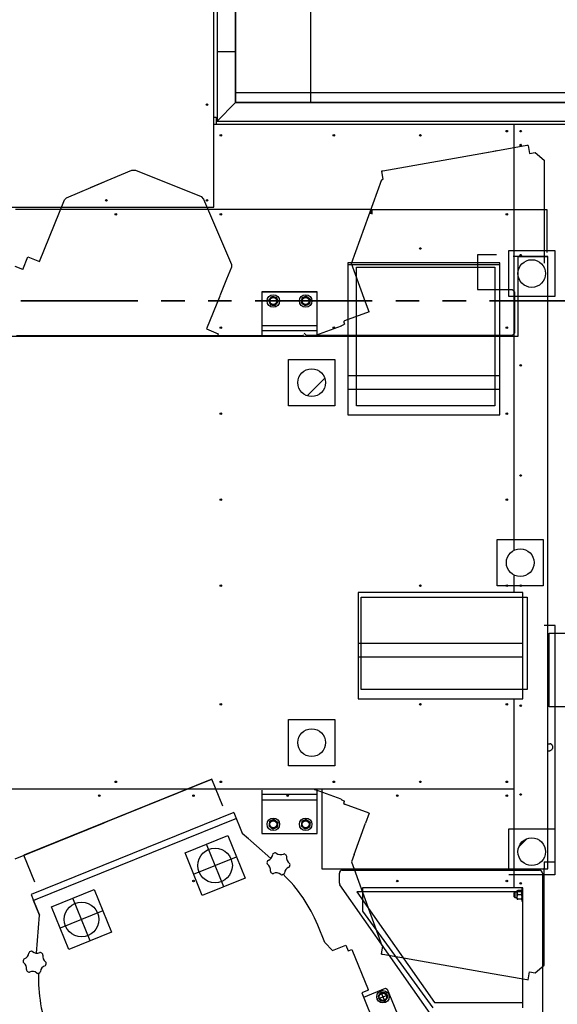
# Model space of a CAD drawing. Header units: millimetres. Extents: x 5 to 589, y 5 to 415.
# Tile 80 of 120: x 298 to 327, y 195 to 248. Entities that reach past the tile are written whole.
import ezdxf

# ---------------------------------------------------------------- set-up
doc = ezdxf.new("R2010")
doc.units = ezdxf.units.MM
doc.linetypes.add('PHANTOM', pattern=[12.7, 6.35, -1.27, 1.27, -1.27, 1.27, -1.27])
doc.layers.add('COTES', color=1, linetype='Continuous')
doc.layers.add('TRAIT-FINS', color=9, linetype='Continuous')
doc.layers.add('TRAIT-FORT', color=4, linetype='Continuous', lineweight=25)
doc.styles.add('SLDTEXTSTYLE0', font='TXT', dxfattribs={"width": 0.75})
doc.dimstyles.new('SLDDIMSTYLE0', dxfattribs={"dimtxt": 3, "dimasz": 2, "dimexe": 0, "dimexo": 0.0625, "dimgap": 0.75, "dimtad": 1, "dimdec": 0, "dimlfac": 40, "dimrnd": 1e-09, "dimzin": 12, "dimdsep": 46, "dimtxsty": 'SLDTEXTSTYLE0', "dimsah": 1, "dimcen": 0.09, "dimadec": 0, "dimazin": 3, "dimtfac": 1, "dimtdec": 0, "dimtofl": 0, "dimtmove": 0, "dimatfit": 3, "dimfxl": 1, "dimfrac": 2, "dimtolj": 1, "dimtzin": 12, "dimarcsym": 0})

# ---------------------------------------------------------------- blocks, each defined once
blk = doc.blocks.new('_D_24')
at = {"layer": 'COTES', "color": 1, "transparency": 16777216}
for p, q in [((310.5, 271.942), (393.509, 271.942)), ((392.509, 271.942), (392.509, 167.592)), ((330, 167.592), (393.509, 167.592))]:
    blk.add_line(p, q, dxfattribs=at)
for points in [[(392.509, 271.942), (392.009, 269.942), (393.009, 269.942)], [(392.509, 167.592), (393.009, 169.592), (392.009, 169.592)]]:
    blk.add_solid(points, dxfattribs=at)
at = {"layer": 'COTES', "color": 1, "transparency": 16777216, "insert": (388.642, 215.333), "char_height": 3, "attachment_point": 1, "rotation": 90, "style": 'SLDTEXTSTYLE0'}
blk.add_mtext('4174', dxfattribs=at)

msp = doc.modelspace()

# ---------------------------------------------------------------- hatches: boundary and pattern name
at = {"layer": 'TRAIT-FINS'}
h = msp.add_hatch(dxfattribs=at)
h.set_pattern_fill('ANSI31', color=9, style=0)
edge = h.paths.add_edge_path(flags=0)
edge.add_arc((325.55, 234.679), 0.75, 0, 360)
h = msp.add_hatch(dxfattribs=at)
h.set_pattern_fill('ANSI31', color=9, style=0)
edge = h.paths.add_edge_path(flags=0)
edge.add_arc((313.625, 228.767), 0.75, 0, 360)
h = msp.add_hatch(dxfattribs=at)
h.set_pattern_fill('ANSI31', color=9, style=0)
edge = h.paths.add_edge_path(flags=0)
edge.add_arc((324.925, 219.017), 0.75, 0, 360)
h = msp.add_hatch(dxfattribs=at)
h.set_pattern_fill('ANSI31', color=9, style=0)
edge = h.paths.add_edge_path(flags=0)
edge.add_arc((313.625, 209.267), 0.75, 0, 360)
h = msp.add_hatch(dxfattribs=at)
h.set_pattern_fill('ANSI31', color=9, style=0)
edge = h.paths.add_edge_path(flags=0)
edge.add_arc((325.55, 203.354), 0.75, 0, 360)
h = msp.add_hatch(dxfattribs=at)
h.set_pattern_fill('ANSI31', color=9, style=0)
edge = h.paths.add_edge_path(flags=0)
edge.add_arc((308.387, 202.606), 0.938, 0, 360)
h = msp.add_hatch(dxfattribs=at)
h.set_pattern_fill('ANSI31', color=9, style=0)
edge = h.paths.add_edge_path(flags=0)
edge.add_arc((301.155, 199.684), 0.938, 0, 360)

# ---------------------------------------------------------------- linework, layer by layer
at = {"color": 7, "linetype": 'Continuous'}
for p, q in [((323.408, 241.279), (317.475, 240.232)), ((323.408, 241.279), (322.888, 241.187)), ((325.279, 241.609), (323.408, 241.279)), ((323.638, 241.319), (323.408, 241.279)), ((325.353, 241.622), (325.279, 241.609)), ((325.353, 241.622), (325.431, 241.179)), ((325.431, 241.179), (325.729, 241.231)), ((325.729, 241.231), (326.222, 240.818)), ((326.222, 240.818), (326.222, 235.232)), ((301.638, 239.332), (303.877, 240.283)), ((301.638, 239.332), (303.877, 240.283)), ((303.877, 240.283), (304.073, 240.284)), ((303.877, 240.283), (304.073, 240.284)), ((304.073, 240.284), (307.632, 238.847)), ((317.475, 240.232), (317.401, 240.219)), ((317.401, 240.219), (317.479, 239.776)), ((300.334, 238.778), (302.388, 239.65)), ((300.334, 238.778), (302.388, 239.65)), ((315.779, 235.229), (317.431, 239.768)), ((317.431, 239.768), (317.479, 239.776)), ((298.883, 235.33), (300.237, 238.68)), ((298.883, 235.33), (300.237, 238.68)), ((300.237, 238.68), (300.334, 238.778)), ((300.237, 238.68), (300.334, 238.778)), ((300.237, 238.68), (300.334, 238.778)), ((300.237, 238.68), (300.334, 238.778)), ((307.632, 238.847), (307.771, 238.709)), ((307.632, 238.847), (307.771, 238.709)), ((307.771, 238.709), (309.276, 235.166)), ((299.989, 238.142), (297.575, 238.142)), ((302.388, 238.142), (297.575, 238.142)), ((316.825, 238.142), (301.638, 238.142)), ((316.825, 237.906), (316.825, 238.142)), ((316.875, 238.142), (323.638, 238.142)), ((316.875, 238.142), (316.875, 237.892)), ((322.888, 238.142), (326.363, 238.142)), ((326.363, 238.142), (326.363, 235.817)), ((324.3, 233.429), (324.3, 235.929)), ((324.3, 235.929), (326.8, 235.929)), ((326.8, 235.929), (326.8, 233.429)), ((297.965, 234.892), (298.246, 235.588)), ((298.246, 235.588), (298.883, 235.33)), ((323.638, 235.692), (322.613, 235.692)), ((322.613, 235.692), (322.613, 233.817)), ((326.425, 235.604), (324.55, 235.604)), ((324.8, 235.604), (324.8, 231.267)), ((324.8, 235.604), (326.425, 235.604)), ((326.425, 202.429), (326.425, 235.604)), ((326.425, 233.729), (326.425, 235.604)), ((297.965, 234.892), (297.55, 235.06)), ((309.277, 235.027), (309.015, 234.378)), ((309.276, 235.166), (309.277, 235.027)), ((315.927, 234.823), (315.779, 235.229)), ((316.544, 233.127), (315.927, 234.823)), ((316.05, 227.517), (316.05, 235.017)), ((316.05, 235.017), (323.55, 235.017)), ((316.05, 227.517), (316.05, 235.017)), ((316.05, 235.017), (323.55, 235.017)), ((322.888, 235.017), (323.55, 235.017)), ((322.888, 235.017), (323.55, 235.017)), ((323.55, 235.017), (323.55, 227.517)), ((323.55, 235.017), (323.55, 227.517)), ((323.55, 235.017), (323.55, 227.517)), ((323.55, 235.017), (323.55, 227.517)), ((309.015, 234.378), (308.649, 233.474)), ((310.925, 233.692), (313.925, 233.692)), ((310.925, 233.692), (310.925, 231.267)), ((313.925, 231.267), (313.925, 233.692)), ((322.613, 233.817), (323.638, 233.817)), ((322.888, 233.817), (324.488, 233.817)), ((324.488, 233.817), (324.613, 233.692)), ((324.613, 233.692), (324.613, 231.442)), ((308.64, 233.451), (307.923, 231.678)), ((316.738, 232.596), (316.544, 233.127)), ((324.8, 233.429), (324.3, 233.429)), ((326.425, 233.429), (324.8, 233.429)), ((326.8, 233.429), (326.425, 233.429)), ((316.738, 232.596), (315.399, 232.109)), ((315.369, 232.044), (315.409, 231.934)), ((307.923, 231.678), (308.561, 231.42)), ((310.925, 231.867), (313.925, 231.867)), ((313.925, 231.567), (310.925, 231.567)), ((315.224, 231.83), (313.839, 231.326)), ((315.224, 231.83), (315.22, 231.84)), ((315.223, 231.846), (315.409, 231.934)), ((302.388, 231.267), (289.25, 231.267)), ((297.625, 231.317), (302.388, 231.317)), ((301.638, 231.317), (313.126, 231.317)), ((323.638, 231.267), (301.638, 231.267)), ((308.561, 231.42), (308.499, 231.267)), ((311.625, 231.267), (308.499, 231.267)), ((313.743, 231.267), (311.625, 231.267)), ((313.126, 231.317), (313.176, 231.367)), ((313.35, 231.317), (313.225, 231.442)), ((323.638, 231.317), (313.35, 231.317)), ((324.488, 231.317), (322.888, 231.317)), ((324.8, 231.267), (322.888, 231.267)), ((324.613, 231.442), (324.488, 231.317)), ((312.375, 227.517), (312.375, 230.017)), ((312.375, 230.017), (314.875, 230.017)), ((314.875, 230.017), (314.875, 227.517)), ((314.875, 227.517), (312.375, 227.517)), ((323.55, 227.517), (316.05, 227.517)), ((323.55, 227.517), (316.05, 227.517)), ((323.55, 227.517), (322.888, 227.517)), ((323.55, 227.517), (322.888, 227.517)), ((326.425, 215.602), (326.425, 222.432)), ((323.675, 217.767), (323.675, 220.267)), ((323.675, 220.267), (326.175, 220.267)), ((326.175, 220.267), (326.175, 217.767)), ((326.175, 217.767), (323.675, 217.767)), ((316.3, 212.142), (316.3, 217.142)), ((316.3, 217.142), (323.638, 217.142)), ((322.888, 217.142), (325.3, 217.142)), ((325.3, 217.142), (325.3, 212.142)), ((326.819, 215.602), (326.222, 215.602)), ((326.819, 202.802), (326.819, 215.602)), ((326.488, 211.204), (326.488, 215.204)), ((326.488, 215.204), (330.488, 215.204)), ((323.638, 212.142), (316.3, 212.142)), ((325.3, 212.142), (322.888, 212.142)), ((330.488, 211.204), (326.488, 211.204)), ((312.375, 208.017), (312.375, 210.517)), ((312.375, 210.517), (314.875, 210.517)), ((314.875, 210.517), (314.875, 208.017)), ((326.425, 209.204), (326.53, 209.204)), ((326.638, 209.154), (326.568, 209.194)), ((326.425, 208.829), (326.53, 208.829)), ((326.638, 208.88), (326.568, 208.839)), ((326.675, 209.089), (326.675, 208.945)), ((314.875, 208.017), (312.375, 208.017)), ((308.222, 207.285), (298.023, 203.165)), ((301.638, 204.625), (308.222, 207.285)), ((308.452, 206.717), (308.222, 207.285)), ((308.814, 205.82), (308.222, 207.285)), ((289.25, 206.767), (302.388, 206.767)), ((301.638, 206.767), (314.175, 206.767)), ((308.431, 206.767), (313.743, 206.767)), ((310.925, 206.692), (310.925, 204.342)), ((310.925, 206.467), (313.925, 206.467)), ((315.224, 206.203), (313.839, 206.707)), ((313.925, 204.342), (313.925, 206.767)), ((314.175, 206.767), (314.175, 202.429)), ((310.925, 206.167), (313.925, 206.167)), ((315.224, 206.203), (315.22, 206.193)), ((315.223, 206.187), (315.409, 206.1)), ((315.369, 205.989), (315.409, 206.1)), ((316.738, 205.438), (315.399, 205.925)), ((309.412, 205.474), (298.425, 201.035)), ((309.409, 205.481), (309.862, 204.362)), ((316.738, 205.438), (316.544, 204.906)), ((297.55, 202.974), (302.388, 204.928)), ((309.543, 205.15), (298.556, 200.711)), ((315.927, 203.21), (316.544, 204.906)), ((309.862, 204.362), (310.197, 204.066)), ((309.862, 204.362), (311.416, 202.99)), ((310.925, 204.342), (313.925, 204.342)), ((324.3, 202.429), (324.3, 204.604)), ((324.3, 204.604), (326.425, 204.604)), ((326.425, 204.604), (326.8, 204.604)), ((326.425, 202.429), (326.425, 204.304)), ((326.8, 204.604), (326.8, 202.104)), ((306.76, 203.297), (309.078, 204.233)), ((309.078, 204.233), (310.014, 201.916)), ((307.696, 200.979), (306.76, 203.297)), ((308.855, 201.447), (307.919, 203.765)), ((298.615, 201.7), (298.023, 203.165)), ((307.228, 202.138), (309.546, 203.074)), ((315.927, 203.21), (315.779, 202.804)), ((315.779, 202.804), (317.431, 198.266)), ((326.222, 202.802), (326.819, 202.802)), ((326.222, 202.802), (326.222, 202.462)), ((314.175, 202.429), (323.638, 202.429)), ((315.125, 201.655), (315.125, 202.194)), ((315.285, 202.354), (325.965, 202.354)), ((322.888, 202.429), (326.425, 202.429)), ((324.55, 202.429), (326.425, 202.429)), ((326.125, 202.194), (326.125, 194.139)), ((326.222, 197.216), (326.222, 202.462)), ((310.014, 201.916), (307.696, 200.979)), ((326.8, 202.104), (324.3, 202.104)), ((299.528, 200.375), (301.845, 201.312)), ((301.845, 201.312), (302.782, 198.994)), ((320.417, 194.047), (315.154, 201.563)), ((323.638, 201.179), (316.075, 201.179)), ((316.075, 201.179), (320.276, 195.179)), ((325.075, 201.179), (322.888, 201.179)), ((325.075, 195.179), (325.075, 201.179)), ((298.422, 201.042), (298.556, 200.711)), ((298.556, 200.711), (298.718, 200.776)), ((298.874, 199.922), (298.556, 200.711)), ((298.556, 200.711), (298.874, 199.922)), ((301.623, 198.525), (300.686, 200.843)), ((300.464, 198.057), (299.528, 200.375)), ((302.314, 200.153), (299.996, 199.216)), ((298.71, 197.856), (298.874, 199.922)), ((302.782, 198.994), (300.464, 198.057)), ((314.329, 198.444), (313.95, 199.38)), ((314.752, 198.006), (314.329, 198.444)), ((314.752, 198.006), (315.467, 198.295)), ((315.467, 198.295), (315.596, 197.977)), ((315.596, 197.977), (315.807, 198.062)), ((315.807, 198.062), (316.683, 195.895)), ((317.401, 197.814), (317.479, 198.257)), ((317.431, 198.266), (317.479, 198.257)), ((317.401, 197.814), (317.475, 197.801)), ((317.475, 197.801), (323.408, 196.755)), ((325.353, 196.412), (325.431, 196.855)), ((325.431, 196.855), (325.729, 196.802)), ((325.729, 196.802), (326.222, 197.216)), ((323.408, 196.755), (324.561, 196.552)), ((324.561, 196.552), (325.279, 196.425)), ((325.279, 196.425), (325.353, 196.412)), ((316.655, 195.829), (316.351, 195.707)), ((316.443, 195.48), (317.625, 195.958)), ((316.683, 195.895), (316.655, 195.829)), ((317.6, 195.22), (317.375, 195.776)), ((317.625, 195.958), (317.723, 195.916)), ((317.723, 195.916), (318.509, 193.969)), ((316.351, 195.707), (318.175, 191.192)), ((317.209, 195.385), (317.765, 195.61)), ((320.276, 195.179), (323.638, 195.179)), ((322.888, 195.179), (325.075, 195.179))]:
    msp.add_line(p, q, dxfattribs=at)
at = {"color": 7, "linetype": 'PHANTOM', "lineweight": 35}
msp.add_line((393.107, 233.192), (204.007, 233.192), dxfattribs=at)
at = {"color": 7, "linetype": 'Continuous'}
for centre, radius in [((325.55, 234.679), 0.75), ((311.55, 233.192), 0.187), ((313.3, 233.192), 0.188), ((313.625, 228.767), 0.75), ((324.925, 219.017), 0.75), ((313.625, 209.267), 0.75), ((311.55, 204.842), 0.188), ((313.3, 204.842), 0.187), ((325.55, 203.354), 0.75), ((308.387, 202.606), 0.938), ((301.155, 199.684), 0.938), ((317.487, 195.498), 0.2)]:
    msp.add_circle(centre, radius, dxfattribs=at)
for centre, radius, start, end in [((315.416, 232.062), 0.05, 110, 200), ((315.225, 231.842), 0.005, 115.1029, 200.0021), ((313.933, 231.065), 0.278, 110, 133.4817), ((326.53, 209.129), 0.075, 60, 90), ((326.6, 209.089), 0.075, 360, 60), ((326.53, 208.904), 0.075, 270, 300), ((326.6, 208.945), 0.075, 300, 360), ((313.933, 206.968), 0.278, 226.5183, 250), ((315.225, 206.192), 0.005, 159.9979, 244.8971), ((315.416, 205.972), 0.05, 160, 250), ((311.584, 203.196), 0.075, 116.0682, 174.3072), ((311.826, 202.702), 0.625, 107.9268, 116.0732), ((311.657, 203.225), 0.075, 49.6975, 107.9272), ((311.948, 203.568), 0.375, 229.6973, 294.3027), ((311.277, 202.739), 0.075, 176.0682, 234.3072), ((311.826, 202.702), 0.625, 167.9268, 176.0732), ((311.288, 202.817), 0.075, 109.6928, 167.9318), ((311.137, 203.24), 0.375, 289.6973, 354.3027), ((312.133, 203.158), 0.075, 56.0682, 114.3072), ((311.826, 202.702), 0.625, 47.9268, 56.0732), ((312.195, 203.11), 0.075, 349.6928, 47.9318), ((312.637, 203.029), 0.375, 169.6973, 234.3027), ((312.375, 202.664), 0.075, 356.0682, 54.3072), ((311.015, 202.374), 0.375, 349.6973, 54.3027), ((311.458, 202.293), 0.075, 169.6928, 227.9318), ((311.826, 202.702), 0.625, 227.9268, 236.0732), ((311.519, 202.245), 0.075, 236.0682, 294.3072), ((311.704, 201.835), 0.375, 49.6973, 114.3027), ((312.068, 202.208), 0.075, 296.0682, 354.3072), ((312.516, 202.163), 0.375, 109.6973, 174.3027), ((312.364, 202.587), 0.075, 289.6928, 347.9318), ((311.826, 202.702), 0.625, 347.9268, 356.0732), ((315.285, 202.194), 0.16, 90, 180), ((325.965, 202.194), 0.16, 0, 90), ((311.995, 202.178), 0.075, 229.6928, 287.9318), ((311.826, 202.702), 0.625, 287.9272, 292), ((311.826, 202.701), 0.625, 291.9992, 296.0737), ((306.672, 196.44), 7.85, 22, 46.46), ((315.285, 201.655), 0.16, 180, 215), ((298.373, 197.858), 0.075, 116.0728, 174.3025), ((298.614, 197.364), 0.625, 107.9268, 116.0732), ((298.445, 197.887), 0.075, 49.6928, 107.9318), ((298.736, 198.23), 0.375, 229.6973, 294.3027), ((298.614, 197.364), 0.625, 167.9268, 176.0732), ((298.066, 197.401), 0.075, 176.0682, 234.3072), ((298.077, 197.479), 0.075, 109.6928, 167.9318), ((297.925, 197.902), 0.375, 289.6973, 354.3027), ((298.921, 197.82), 0.075, 56.0682, 114.3072), ((298.615, 197.364), 0.625, 47.9268, 56.0732), ((298.983, 197.772), 0.075, 349.6928, 47.9318), ((299.426, 197.692), 0.375, 169.6973, 234.3027), ((299.163, 197.326), 0.075, 356.0682, 54.3072), ((297.803, 197.036), 0.375, 349.6973, 54.3027), ((298.246, 196.955), 0.075, 169.6928, 227.9318), ((298.614, 197.364), 0.625, 227.9268, 236.0732), ((298.308, 196.907), 0.075, 236.0682, 294.3072), ((298.493, 196.497), 0.375, 49.6973, 114.3027), ((298.856, 196.87), 0.075, 296.0682, 354.3072), ((299.304, 196.825), 0.375, 109.6973, 174.3027), ((299.152, 197.249), 0.075, 289.6928, 347.9318), ((298.615, 197.364), 0.625, 347.9268, 356.0732), ((298.784, 196.84), 0.075, 229.6928, 287.9318), ((298.615, 197.363), 0.625, 287.9263, 292.0008), ((306.672, 196.44), 7.85, 177.54, 202), ((298.614, 197.364), 0.625, 292, 296.0728)]:
    msp.add_arc(centre, radius, start, end, dxfattribs=at)
at = {"layer": 'TRAIT-FORT', "color": 4, "linetype": 'Continuous', "lineweight": 25}
for p, q in [((309.5, 271.942), (309.5, 246.692)), ((308.325, 238.267), (308.325, 270.767)), ((308.5, 270.942), (308.5, 246.692)), ((309.5, 244.476), (309.5, 259.476)), ((313.557, 259.476), (313.557, 244.476)), ((309.5, 246.692), (308.5, 246.692)), ((309.5, 246.692), (308.5, 246.692)), ((308.5, 246.692), (308.5, 242.942)), ((308.575, 246.692), (308.575, 246.692)), ((308.775, 246.692), (308.775, 246.692)), ((308.975, 246.692), (308.975, 246.692)), ((309.175, 246.692), (309.175, 246.692)), ((309.5, 246.692), (309.5, 243.942)), ((313.557, 244.476), (309.5, 244.476)), ((309.5, 243.942), (309.5, 244.476)), ((313.557, 244.476), (313.557, 243.942)), ((328.557, 244.476), (313.557, 244.476)), ((308.5, 242.942), (309.5, 243.942)), ((309.5, 243.942), (348.5, 243.942)), ((313.557, 243.942), (309.5, 243.942)), ((328.557, 243.942), (313.557, 243.942)), ((308.325, 243.142), (308.45, 243.142)), ((308.325, 242.767), (308.325, 242.767)), ((308.325, 242.767), (324.575, 242.767)), ((308.325, 238.267), (308.325, 242.767)), ((308.45, 243.142), (308.45, 242.767)), ((308.5, 242.942), (347.5, 242.942)), ((324.575, 242.767), (324.575, 242.767)), ((324.575, 242.767), (347.325, 242.767)), ((324.575, 242.767), (324.575, 219.68)), ((324.575, 242.767), (324.575, 219.68)), ((290.783, 238.267), (308.325, 238.267)), ((290.783, 238.267), (308.325, 238.267)), ((315.575, 235.267), (315.575, 227.017)), ((323.825, 235.267), (315.575, 235.267)), ((323.825, 227.017), (323.825, 235.267)), ((323.825, 235.142), (315.575, 235.142)), ((310.925, 233.692), (310.925, 231.867)), ((313.925, 233.692), (310.925, 233.692)), ((313.925, 231.867), (313.925, 233.692)), ((310.925, 231.867), (313.925, 231.867)), ((323.825, 229.142), (315.575, 229.142)), ((323.825, 228.392), (315.575, 228.392)), ((315.575, 227.017), (323.825, 227.017)), ((324.575, 218.353), (324.575, 217.392)), ((324.575, 218.353), (324.575, 217.392)), ((324.575, 217.392), (316.15, 217.392)), ((316.15, 217.392), (316.15, 211.642)), ((324.575, 217.392), (324.575, 217.392)), ((325.075, 217.392), (324.575, 217.392)), ((325.075, 211.642), (325.075, 217.392)), ((325.075, 214.642), (316.15, 214.642)), ((325.075, 213.892), (316.15, 213.892)), ((316.15, 211.642), (324.575, 211.642)), ((324.575, 211.642), (324.575, 211.642)), ((324.575, 211.642), (325.075, 211.642)), ((324.575, 211.642), (324.575, 201.392)), ((324.575, 211.642), (324.575, 206.767)), ((281.325, 206.767), (324.575, 206.767)), ((281.325, 206.767), (324.575, 206.767)), ((324.575, 206.767), (324.575, 201.392)), ((324.575, 204.517), (324.575, 204.517)), ((324.575, 204.517), (324.575, 204.517)), ((316.375, 201.392), (316.375, 200.142)), ((324.575, 201.392), (316.375, 201.392)), ((324.575, 201.392), (324.575, 201.392)), ((325.075, 201.392), (324.575, 201.392)), ((324.625, 201.167), (324.588, 201.129)), ((324.588, 200.904), (324.588, 201.129)), ((324.763, 201.167), (324.625, 201.167)), ((324.625, 201.167), (324.625, 200.867)), ((324.763, 201.136), (324.763, 201.254)), ((324.763, 200.898), (324.763, 201.136)), ((324.976, 201.254), (324.799, 201.254)), ((325.075, 201.354), (325.013, 201.354)), ((325.013, 201.354), (325.013, 200.679)), ((325.075, 194.892), (325.075, 201.392)), ((324.588, 200.904), (324.625, 200.867)), ((324.625, 200.867), (324.763, 200.867)), ((324.763, 200.779), (324.763, 200.898)), ((324.976, 201.017), (324.799, 201.017)), ((324.976, 200.779), (324.799, 200.779)), ((325.013, 200.679), (325.075, 200.679)), ((316.375, 200.142), (320.19, 194.892))]:
    msp.add_line(p, q, dxfattribs=at)
for centre, radius in [((307.95, 243.829), 0.0425), ((308.7, 242.162), 0.0425), ((314.825, 242.162), 0.0425), ((319.513, 242.162), 0.0425), ((324.2, 242.392), 0.0425), ((324.95, 242.392), 0.0425), ((324.95, 241.642), 0.0425), ((302.5, 238.642), 0.0425), ((307.95, 238.642), 0.0425), ((303.013, 237.892), 0.0425), ((308.7, 237.892), 0.0425), ((324.2, 237.892), 0.0425), ((319.513, 236.038), 0.0425), ((325.55, 234.679), 0.75), ((324.95, 235.673), 0.0425), ((311.55, 233.192), 0.338), ((313.3, 233.192), 0.338), ((308.7, 231.742), 0.0425), ((314.825, 231.742), 0.0425), ((324.2, 231.742), 0.0425), ((313.625, 228.767), 0.75), ((324.95, 229.704), 0.0425), ((308.7, 227.083), 0.0425), ((324.2, 227.083), 0.0425), ((324.95, 223.736), 0.0425), ((308.7, 222.425), 0.0425), ((324.2, 222.425), 0.0425), ((324.925, 219.017), 0.75), ((308.7, 217.767), 0.0425), ((319.513, 217.767), 0.0425), ((324.2, 217.767), 0.0425), ((324.95, 217.767), 0.0425), ((308.7, 211.342), 0.0425), ((319.513, 211.342), 0.0425), ((324.2, 211.342), 0.0425), ((324.95, 211.267), 0.0425), ((313.625, 209.267), 0.75), ((303.013, 207.142), 0.0425), ((308.7, 207.142), 0.0425), ((314.825, 207.142), 0.0425), ((319.513, 207.142), 0.0425), ((324.2, 207.142), 0.0425), ((324.95, 206.454), 0.0425), ((302.117, 206.392), 0.0425), ((307.221, 206.392), 0.0425), ((312.325, 206.392), 0.0425), ((318.263, 206.392), 0.0425), ((324.2, 206.392), 0.0425), ((311.55, 204.842), 0.338), ((313.3, 204.842), 0.338), ((325.55, 203.354), 0.75), ((308.387, 202.606), 0.938), ((307.221, 201.767), 0.0425), ((318.263, 201.767), 0.0425), ((324.2, 201.767), 0.0425), ((324.95, 201.642), 0.0425), ((301.155, 199.684), 0.938), ((317.487, 195.498), 0.338)]:
    msp.add_circle(centre, radius, dxfattribs=at)
for centre, start, end in [((311.55, 233.192), 142.8132, 202.8132), ((311.55, 233.192), 82.8132, 142.8132), ((311.55, 233.192), 22.8132, 82.8132), ((311.55, 233.192), 322.8132, 22.8132), ((313.3, 233.192), 172.6898, 232.6898), ((313.3, 233.192), 112.6898, 172.6898), ((313.3, 233.192), 52.6898, 112.6898), ((313.3, 233.192), 292.6898, 352.6898), ((313.3, 233.192), 352.6898, 52.6898), ((311.55, 233.192), 202.8132, 262.8132), ((311.55, 233.192), 262.8132, 322.8132), ((313.3, 233.192), 232.6898, 292.6898), ((311.55, 204.842), 172.6898, 232.6898), ((311.55, 204.842), 112.6898, 172.6898), ((311.55, 204.842), 52.6898, 112.6898), ((311.55, 204.842), 352.6898, 52.6898), ((313.3, 204.842), 172.6898, 232.6898), ((313.3, 204.842), 112.6898, 172.6898), ((313.3, 204.842), 52.6898, 112.6898), ((313.3, 204.842), 352.6898, 52.6898), ((311.55, 204.842), 232.6898, 292.6898), ((311.55, 204.842), 292.6898, 352.6898), ((313.3, 204.842), 232.6898, 292.6898), ((313.3, 204.842), 292.6898, 352.6898), ((317.487, 195.498), 142.8132, 202.8132), ((317.487, 195.498), 202.8132, 262.8132), ((317.487, 195.498), 82.8132, 142.8132), ((317.487, 195.498), 262.8132, 322.8132), ((317.487, 195.498), 22.8132, 82.8132), ((317.487, 195.498), 322.8132, 22.8132)]:
    msp.add_arc(centre, 0.225, start, end, dxfattribs=at)
for points, knots in [([(311.292, 233.224), (311.299, 233.233), (311.311, 233.249), (311.331, 233.275), (311.351, 233.301), (311.364, 233.319), (311.371, 233.328)], [0, 0, 0, 0, 0.247269, 0.495363, 0.746874, 1, 1, 1, 1]), ([(311.292, 233.224), (311.297, 233.215), (311.305, 233.195), (311.317, 233.165), (311.33, 233.135), (311.339, 233.115), (311.343, 233.104)], [0, 0, 0, 0, 0.247269, 0.495363, 0.746874, 1, 1, 1, 1]), ([(311.371, 233.328), (311.373, 233.33), (311.381, 233.341), (311.395, 233.359), (311.419, 233.392), (311.437, 233.415), (311.449, 233.431)], [0, 0, 0, 0, 0.070068, 0.299868, 0.530929, 1, 1, 1, 1]), ([(311.449, 233.431), (311.458, 233.43), (311.474, 233.428), (311.5, 233.425), (311.526, 233.422), (311.552, 233.418), (311.57, 233.416), (311.578, 233.415)], [0, 0, 0, 0, 0.194733, 0.394387, 0.59459, 0.796857, 1, 1, 1, 1]), ([(311.578, 233.415), (311.588, 233.414), (311.606, 233.411), (311.632, 233.408), (311.657, 233.405), (311.682, 233.402), (311.699, 233.4), (311.707, 233.399)], [0, 0, 0, 0, 0.219086, 0.412836, 0.607273, 0.803423, 1, 1, 1, 1]), ([(311.707, 233.399), (311.711, 233.389), (311.719, 233.37), (311.732, 233.34), (311.745, 233.31), (311.753, 233.289), (311.758, 233.279)], [0, 0, 0, 0, 0.2472686, 0.4953626, 0.746874, 1, 1, 1, 1]), ([(311.729, 233.056), (311.731, 233.058), (311.739, 233.069), (311.753, 233.087), (311.778, 233.12), (311.796, 233.143), (311.808, 233.159)], [0, 0, 0, 0, 0.070068, 0.299868, 0.530929, 1, 1, 1, 1]), ([(311.758, 233.279), (311.759, 233.276), (311.764, 233.264), (311.773, 233.242), (311.785, 233.215), (311.796, 233.187), (311.804, 233.168), (311.808, 233.159)], [0, 0, 0, 0, 0.070056, 0.299813, 0.530831, 0.765026, 1, 1, 1, 1]), ([(313.077, 233.22), (313.077, 233.217), (313.075, 233.203), (313.071, 233.176), (313.068, 233.146), (313.064, 233.118), (313.062, 233.101), (313.061, 233.092)], [0, 0, 0, 0, 0.070058, 0.333226, 0.61681, 0.765018, 1, 1, 1, 1]), ([(313.094, 233.349), (313.092, 233.339), (313.09, 233.318), (313.085, 233.286), (313.081, 233.253), (313.078, 233.231), (313.077, 233.22)], [0, 0, 0, 0, 0.2472686, 0.4953626, 0.746874, 1, 1, 1, 1]), ([(313.213, 233.399), (313.205, 233.396), (313.188, 233.389), (313.163, 233.378), (313.14, 233.369), (313.117, 233.359), (313.101, 233.352), (313.094, 233.349)], [0, 0, 0, 0, 0.2190861, 0.4128361, 0.6072728, 0.8034231, 1, 1, 1, 1]), ([(313.333, 233.449), (313.326, 233.446), (313.31, 233.44), (313.287, 233.43), (313.263, 233.42), (313.238, 233.41), (313.222, 233.403), (313.213, 233.399)], [0, 0, 0, 0, 0.194733, 0.394387, 0.59459, 0.796857, 1, 1, 1, 1]), ([(313.437, 233.371), (313.434, 233.373), (313.424, 233.381), (313.405, 233.395), (313.381, 233.413), (313.357, 233.431), (313.341, 233.443), (313.333, 233.449)], [0, 0, 0, 0, 0.070056, 0.299813, 0.530831, 0.765026, 1, 1, 1, 1]), ([(313.54, 233.292), (313.532, 233.298), (313.515, 233.311), (313.489, 233.331), (313.463, 233.35), (313.445, 233.364), (313.437, 233.371)], [0, 0, 0, 0, 0.247269, 0.495363, 0.746874, 1, 1, 1, 1]), ([(313.523, 233.163), (313.523, 233.16), (313.521, 233.147), (313.518, 233.124), (313.515, 233.094), (313.511, 233.064), (313.508, 233.044), (313.507, 233.034)], [0, 0, 0, 0, 0.070056, 0.299813, 0.530831, 0.765026, 1, 1, 1, 1]), ([(313.54, 233.292), (313.539, 233.282), (313.536, 233.261), (313.532, 233.229), (313.528, 233.196), (313.525, 233.174), (313.523, 233.163)], [0, 0, 0, 0, 0.247269, 0.495363, 0.746874, 1, 1, 1, 1]), ([(311.343, 233.104), (311.344, 233.102), (311.349, 233.09), (311.358, 233.068), (311.374, 233.031), (311.385, 233.003), (311.393, 232.985)], [0, 0, 0, 0, 0.070068, 0.299868, 0.530929, 1, 1, 1, 1]), ([(311.393, 232.985), (311.401, 232.984), (311.418, 232.982), (311.443, 232.978), (311.469, 232.975), (311.496, 232.972), (311.513, 232.97), (311.522, 232.968)], [0, 0, 0, 0, 0.194733, 0.394387, 0.59459, 0.796857, 1, 1, 1, 1]), ([(311.522, 232.968), (311.532, 232.967), (311.55, 232.965), (311.576, 232.962), (311.601, 232.959), (311.626, 232.955), (311.643, 232.953), (311.651, 232.952)], [0, 0, 0, 0, 0.219086, 0.412836, 0.607273, 0.803423, 1, 1, 1, 1]), ([(311.651, 232.952), (311.657, 232.961), (311.67, 232.977), (311.689, 233.003), (311.709, 233.029), (311.723, 233.047), (311.729, 233.056)], [0, 0, 0, 0, 0.247269, 0.495363, 0.746874, 1, 1, 1, 1]), ([(313.164, 233.013), (313.161, 233.015), (313.151, 233.023), (313.132, 233.037), (313.108, 233.055), (313.084, 233.073), (313.068, 233.085), (313.061, 233.092)], [0, 0, 0, 0, 0.070056, 0.299813, 0.530831, 0.765026, 1, 1, 1, 1]), ([(313.267, 232.934), (313.259, 232.94), (313.242, 232.953), (313.216, 232.973), (313.19, 232.993), (313.173, 233.006), (313.164, 233.013)], [0, 0, 0, 0, 0.247269, 0.495363, 0.746874, 1, 1, 1, 1]), ([(313.387, 232.984), (313.378, 232.98), (313.361, 232.973), (313.337, 232.963), (313.313, 232.953), (313.29, 232.944), (313.275, 232.937), (313.267, 232.934)], [0, 0, 0, 0, 0.219086, 0.412836, 0.607273, 0.803423, 1, 1, 1, 1]), ([(313.507, 233.034), (313.499, 233.031), (313.484, 233.025), (313.46, 233.015), (313.436, 233.005), (313.412, 232.994), (313.395, 232.988), (313.387, 232.984)], [0, 0, 0, 0, 0.194733, 0.394387, 0.59459, 0.796857, 1, 1, 1, 1]), ([(311.327, 204.87), (311.327, 204.867), (311.325, 204.853), (311.321, 204.826), (311.318, 204.796), (311.314, 204.768), (311.312, 204.751), (311.311, 204.742)], [0, 0, 0, 0, 0.070058, 0.333226, 0.61681, 0.765018, 1, 1, 1, 1]), ([(311.344, 204.999), (311.342, 204.989), (311.34, 204.968), (311.335, 204.936), (311.331, 204.903), (311.328, 204.881), (311.327, 204.87)], [0, 0, 0, 0, 0.2472686, 0.4953626, 0.746874, 1, 1, 1, 1]), ([(311.463, 205.049), (311.455, 205.046), (311.438, 205.039), (311.413, 205.028), (311.39, 205.019), (311.367, 205.009), (311.351, 205.002), (311.344, 204.999)], [0, 0, 0, 0, 0.2190861, 0.4128361, 0.6072728, 0.8034231, 1, 1, 1, 1]), ([(311.583, 205.099), (311.576, 205.096), (311.56, 205.09), (311.537, 205.08), (311.513, 205.07), (311.488, 205.06), (311.472, 205.053), (311.463, 205.049)], [0, 0, 0, 0, 0.194733, 0.394387, 0.59459, 0.796857, 1, 1, 1, 1]), ([(311.687, 205.021), (311.684, 205.023), (311.674, 205.031), (311.655, 205.045), (311.631, 205.063), (311.607, 205.081), (311.591, 205.093), (311.583, 205.099)], [0, 0, 0, 0, 0.070056, 0.299813, 0.530831, 0.765026, 1, 1, 1, 1]), ([(311.79, 204.942), (311.782, 204.948), (311.765, 204.961), (311.739, 204.981), (311.713, 205), (311.695, 205.014), (311.687, 205.021)], [0, 0, 0, 0, 0.247269, 0.495363, 0.746874, 1, 1, 1, 1]), ([(311.79, 204.942), (311.789, 204.932), (311.786, 204.911), (311.782, 204.879), (311.778, 204.846), (311.775, 204.824), (311.773, 204.813)], [0, 0, 0, 0, 0.247269, 0.495363, 0.746874, 1, 1, 1, 1]), ([(313.077, 204.87), (313.077, 204.867), (313.075, 204.853), (313.071, 204.826), (313.068, 204.796), (313.064, 204.768), (313.062, 204.751), (313.061, 204.742)], [0, 0, 0, 0, 0.070058, 0.333226, 0.61681, 0.765018, 1, 1, 1, 1]), ([(313.094, 204.999), (313.092, 204.989), (313.09, 204.968), (313.085, 204.936), (313.081, 204.903), (313.078, 204.881), (313.077, 204.87)], [0, 0, 0, 0, 0.2472686, 0.4953626, 0.746874, 1, 1, 1, 1]), ([(313.213, 205.049), (313.205, 205.046), (313.188, 205.039), (313.163, 205.028), (313.14, 205.019), (313.117, 205.009), (313.101, 205.002), (313.094, 204.999)], [0, 0, 0, 0, 0.2190861, 0.4128361, 0.6072728, 0.8034231, 1, 1, 1, 1]), ([(313.333, 205.099), (313.326, 205.096), (313.31, 205.09), (313.287, 205.08), (313.263, 205.07), (313.238, 205.06), (313.222, 205.053), (313.213, 205.049)], [0, 0, 0, 0, 0.194733, 0.394387, 0.59459, 0.796857, 1, 1, 1, 1]), ([(313.437, 205.021), (313.434, 205.023), (313.424, 205.031), (313.405, 205.045), (313.381, 205.063), (313.357, 205.081), (313.341, 205.093), (313.333, 205.099)], [0, 0, 0, 0, 0.070056, 0.299813, 0.530831, 0.765026, 1, 1, 1, 1]), ([(313.54, 204.942), (313.532, 204.948), (313.515, 204.961), (313.489, 204.981), (313.463, 205), (313.445, 205.014), (313.437, 205.021)], [0, 0, 0, 0, 0.247269, 0.495363, 0.746874, 1, 1, 1, 1]), ([(313.54, 204.942), (313.539, 204.932), (313.536, 204.911), (313.532, 204.879), (313.528, 204.846), (313.525, 204.824), (313.523, 204.813)], [0, 0, 0, 0, 0.247269, 0.495363, 0.746874, 1, 1, 1, 1]), ([(311.414, 204.663), (311.411, 204.665), (311.401, 204.673), (311.382, 204.687), (311.358, 204.705), (311.334, 204.723), (311.318, 204.735), (311.311, 204.742)], [0, 0, 0, 0, 0.070056, 0.299813, 0.530831, 0.765026, 1, 1, 1, 1]), ([(311.517, 204.584), (311.509, 204.59), (311.492, 204.603), (311.466, 204.623), (311.44, 204.643), (311.423, 204.656), (311.414, 204.663)], [0, 0, 0, 0, 0.247269, 0.495363, 0.746874, 1, 1, 1, 1]), ([(311.637, 204.634), (311.628, 204.63), (311.611, 204.623), (311.587, 204.613), (311.563, 204.603), (311.54, 204.594), (311.525, 204.587), (311.517, 204.584)], [0, 0, 0, 0, 0.219086, 0.412836, 0.607273, 0.803423, 1, 1, 1, 1]), ([(311.757, 204.684), (311.749, 204.681), (311.734, 204.675), (311.71, 204.665), (311.686, 204.655), (311.662, 204.644), (311.645, 204.638), (311.637, 204.634)], [0, 0, 0, 0, 0.194733, 0.394387, 0.59459, 0.796857, 1, 1, 1, 1]), ([(311.773, 204.813), (311.773, 204.81), (311.771, 204.797), (311.768, 204.774), (311.765, 204.744), (311.761, 204.714), (311.758, 204.694), (311.757, 204.684)], [0, 0, 0, 0, 0.070056, 0.299813, 0.530831, 0.765026, 1, 1, 1, 1]), ([(313.164, 204.663), (313.161, 204.665), (313.151, 204.673), (313.132, 204.687), (313.108, 204.705), (313.084, 204.723), (313.068, 204.735), (313.061, 204.742)], [0, 0, 0, 0, 0.070056, 0.299813, 0.530831, 0.765026, 1, 1, 1, 1]), ([(313.267, 204.584), (313.259, 204.59), (313.242, 204.603), (313.216, 204.623), (313.19, 204.643), (313.173, 204.656), (313.164, 204.663)], [0, 0, 0, 0, 0.247269, 0.495363, 0.746874, 1, 1, 1, 1]), ([(313.387, 204.634), (313.378, 204.63), (313.361, 204.623), (313.337, 204.613), (313.313, 204.603), (313.29, 204.594), (313.275, 204.587), (313.267, 204.584)], [0, 0, 0, 0, 0.219086, 0.412836, 0.607273, 0.803423, 1, 1, 1, 1]), ([(313.507, 204.684), (313.499, 204.681), (313.484, 204.675), (313.46, 204.665), (313.436, 204.655), (313.412, 204.644), (313.395, 204.638), (313.387, 204.634)], [0, 0, 0, 0, 0.194733, 0.394387, 0.59459, 0.796857, 1, 1, 1, 1]), ([(313.523, 204.813), (313.523, 204.81), (313.521, 204.797), (313.518, 204.774), (313.515, 204.744), (313.511, 204.714), (313.508, 204.694), (313.507, 204.684)], [0, 0, 0, 0, 0.070056, 0.299813, 0.530831, 0.765026, 1, 1, 1, 1]), ([(324.799, 201.254), (324.791, 201.238), (324.773, 201.205), (324.763, 201.164), (324.763, 201.141), (324.763, 201.136)], [0, 0, 0, 0, 0.4323851, 0.8795539, 1, 1, 1, 1]), ([(324.763, 201.254), (324.763, 201.254), (324.763, 201.254), (324.768, 201.254), (324.782, 201.254), (324.795, 201.254), (324.799, 201.254)], [0, 0, 0, 0, 0.0483686, 0.3993299, 0.7629647, 1, 1, 1, 1]), ([(324.763, 201.136), (324.765, 201.115), (324.769, 201.073), (324.789, 201.035), (324.799, 201.017)], [0, 0, 0, 0, 0.504, 1, 1, 1, 1]), ([(325.013, 201.136), (325.011, 201.156), (325.006, 201.198), (324.986, 201.236), (324.976, 201.254)], [0, 0, 0, 0, 0.504, 1, 1, 1, 1]), ([(324.976, 201.254), (324.981, 201.254), (324.993, 201.254), (325.007, 201.254), (325.013, 201.254), (325.013, 201.254), (325.013, 201.254)], [0, 0, 0, 0, 0.237039, 0.589019, 0.951631, 1, 1, 1, 1]), ([(324.976, 201.017), (324.985, 201.033), (325.002, 201.066), (325.012, 201.107), (325.013, 201.131), (325.013, 201.136)], [0, 0, 0, 0, 0.432385, 0.879554, 1, 1, 1, 1]), ([(324.763, 200.898), (324.765, 200.919), (324.769, 200.96), (324.789, 200.998), (324.799, 201.017)], [0, 0, 0, 0, 0.504, 1, 1, 1, 1]), ([(324.799, 200.779), (324.791, 200.796), (324.773, 200.829), (324.763, 200.87), (324.763, 200.893), (324.763, 200.898)], [0, 0, 0, 0, 0.432385, 0.879554, 1, 1, 1, 1]), ([(324.763, 200.779), (324.763, 200.779), (324.763, 200.779), (324.768, 200.779), (324.782, 200.779), (324.795, 200.779), (324.799, 200.779)], [0, 0, 0, 0, 0.048369, 0.39933, 0.762965, 1, 1, 1, 1]), ([(324.976, 201.017), (324.985, 201.001), (325.002, 200.967), (325.012, 200.926), (325.013, 200.903), (325.013, 200.898)], [0, 0, 0, 0, 0.4323851, 0.8795539, 1, 1, 1, 1]), ([(325.013, 200.898), (325.011, 200.877), (325.006, 200.836), (324.986, 200.798), (324.976, 200.779)], [0, 0, 0, 0, 0.504, 1, 1, 1, 1]), ([(324.976, 200.779), (324.981, 200.779), (324.993, 200.779), (325.007, 200.779), (325.013, 200.779), (325.013, 200.779), (325.013, 200.779)], [0, 0, 0, 0, 0.237039, 0.589019, 0.951631, 1, 1, 1, 1]), ([(317.23, 195.53), (317.236, 195.539), (317.249, 195.555), (317.268, 195.581), (317.288, 195.607), (317.301, 195.625), (317.308, 195.634)], [0, 0, 0, 0, 0.247269, 0.495363, 0.746874, 1, 1, 1, 1]), ([(317.23, 195.53), (317.234, 195.521), (317.242, 195.501), (317.254, 195.471), (317.267, 195.441), (317.276, 195.421), (317.28, 195.411)], [0, 0, 0, 0, 0.247269, 0.495363, 0.746874, 1, 1, 1, 1]), ([(317.28, 195.411), (317.281, 195.408), (317.286, 195.396), (317.295, 195.374), (317.311, 195.337), (317.323, 195.309), (317.33, 195.291)], [0, 0, 0, 0, 0.070068, 0.299868, 0.530929, 1, 1, 1, 1]), ([(317.308, 195.634), (317.31, 195.636), (317.318, 195.647), (317.332, 195.665), (317.357, 195.698), (317.375, 195.721), (317.387, 195.737)], [0, 0, 0, 0, 0.070068, 0.299868, 0.530929, 1, 1, 1, 1]), ([(317.33, 195.291), (317.338, 195.29), (317.355, 195.288), (317.38, 195.284), (317.406, 195.281), (317.433, 195.278), (317.45, 195.276), (317.459, 195.275)], [0, 0, 0, 0, 0.194733, 0.394387, 0.59459, 0.796857, 1, 1, 1, 1]), ([(317.387, 195.737), (317.395, 195.736), (317.411, 195.734), (317.437, 195.731), (317.463, 195.728), (317.489, 195.724), (317.507, 195.722), (317.515, 195.721)], [0, 0, 0, 0, 0.194733, 0.394387, 0.59459, 0.796857, 1, 1, 1, 1]), ([(317.459, 195.275), (317.469, 195.273), (317.487, 195.271), (317.513, 195.268), (317.538, 195.265), (317.563, 195.261), (317.58, 195.259), (317.588, 195.258)], [0, 0, 0, 0, 0.219086, 0.412836, 0.607273, 0.803423, 1, 1, 1, 1]), ([(317.515, 195.721), (317.525, 195.72), (317.543, 195.717), (317.569, 195.714), (317.595, 195.711), (317.62, 195.708), (317.636, 195.706), (317.644, 195.705)], [0, 0, 0, 0, 0.219086, 0.412836, 0.607273, 0.803423, 1, 1, 1, 1]), ([(317.588, 195.258), (317.594, 195.267), (317.607, 195.283), (317.627, 195.309), (317.646, 195.335), (317.66, 195.353), (317.667, 195.362)], [0, 0, 0, 0, 0.247269, 0.495363, 0.746874, 1, 1, 1, 1]), ([(317.644, 195.705), (317.648, 195.695), (317.657, 195.676), (317.669, 195.646), (317.682, 195.616), (317.69, 195.595), (317.695, 195.585)], [0, 0, 0, 0, 0.2472686, 0.4953626, 0.746874, 1, 1, 1, 1]), ([(317.667, 195.362), (317.668, 195.364), (317.676, 195.375), (317.69, 195.393), (317.715, 195.426), (317.733, 195.449), (317.745, 195.465)], [0, 0, 0, 0, 0.070068, 0.299868, 0.530929, 1, 1, 1, 1]), ([(317.695, 195.585), (317.696, 195.582), (317.701, 195.57), (317.71, 195.549), (317.722, 195.521), (317.734, 195.493), (317.741, 195.474), (317.745, 195.465)], [0, 0, 0, 0, 0.070056, 0.299813, 0.530831, 0.765026, 1, 1, 1, 1])]:
    msp.add_open_spline(points, degree=3, knots=knots, dxfattribs=at)

# ---------------------------------------------------------------- dimensions: what is measured, and where the dimension line sits
at = {"layer": 'COTES', "color": 1}
dim = msp.add_linear_dim(base=(392.509, 167.592), p1=(309.5, 271.942), p2=(329, 167.592), angle=90, dimstyle='SLDDIMSTYLE0', dxfattribs=at)
dim.commit()
dim.dimension.update_dxf_attribs({"geometry": '_D_24', "text_midpoint": (392.509, 219.767), "dimtype": 160})

doc.saveas('drawing.dxf')
